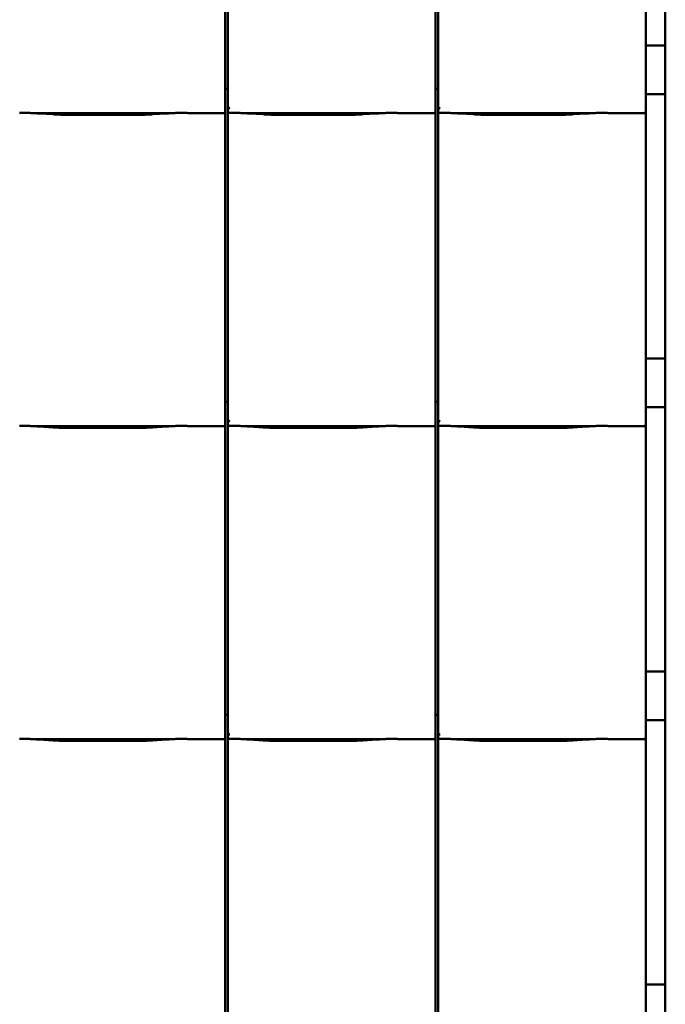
# Model space of a CAD drawing. Header units: millimetres. Extents: x 200 to 13555, y -185 to 8310.
# Tile 37 of 94: x 7634 to 8294, y 3454 to 4461. Entities that reach past the tile are written whole.
import ezdxf

# ---------------------------------------------------------------- set-up
doc = ezdxf.new("R2010")
doc.units = ezdxf.units.MM
doc.header["$LTSCALE"] = 10
doc.layers.add('Sichtbare Kanten(DIN)', color=7, linetype='Continuous', lineweight=50)

msp = doc.modelspace()

# ---------------------------------------------------------------- linework, layer by layer
at = {"layer": 'Sichtbare Kanten(DIN)'}
for p, q in [((8294, 4434.7), (8294, 4704.7)), ((7844, 4397.2), (7844, 4687.4)), ((7846.7, 4687.4), (7846.7, 4394.1)), ((8059, 4397.2), (8059, 4687.4)), ((8061.7, 4687.4), (8061.7, 4394.1)), ((8274, 4397.2), (8274, 4687.4)), ((8294, 4434.7), (8274, 4434.7)), ((8294, 4384.7), (8294, 4434.7)), ((7844, 4397.2), (7844, 4372.4)), ((7846.7, 4390.4), (7844, 4390.4)), ((7846.7, 4394.1), (7846.7, 4372.1)), ((8059, 4397.2), (8059, 4372.4)), ((8061.7, 4390.4), (8059, 4390.4)), ((8061.7, 4394.1), (8061.7, 4372.1)), ((8274, 4397.2), (8274, 4372.4)), ((8294, 4384.7), (8274, 4384.7)), ((8294, 4114.7), (8294, 4384.7)), ((7844, 4367.4), (7844, 4372.4)), ((7846.7, 4372.1), (7846.7, 4367.4)), ((8059, 4367.4), (8059, 4372.4)), ((8061.7, 4372.1), (8061.7, 4367.4)), ((8274, 4367.4), (8274, 4372.4)), ((7649.6, 4365.3), (7788, 4365.3)), ((7653.5, 4365.1), (7667.9, 4364.2)), ((7681.4, 4363.7), (7756.2, 4363.7)), ((7769.6, 4364.2), (7784, 4365.1)), ((7810.2, 4365.3), (7842, 4365.3)), ((7844, 4077.2), (7844, 4367.4)), ((7846.7, 4367.4), (7846.7, 4074.1)), ((7864.6, 4365.3), (8003, 4365.3)), ((7868.5, 4365.1), (7882.9, 4364.2)), ((7896.4, 4363.7), (7971.2, 4363.7)), ((7984.6, 4364.2), (7999, 4365.1)), ((8025.2, 4365.3), (8057, 4365.3)), ((8059, 4077.2), (8059, 4367.4)), ((8061.7, 4367.4), (8061.7, 4074.1)), ((8079.6, 4365.3), (8218, 4365.3)), ((8083.5, 4365.1), (8097.9, 4364.2)), ((8111.4, 4363.7), (8186.2, 4363.7)), ((8199.6, 4364.2), (8214, 4365.1)), ((8240.2, 4365.3), (8272, 4365.3)), ((8274, 4077.2), (8274, 4367.4)), ((8294, 4114.7), (8274, 4114.7)), ((8294, 4064.7), (8294, 4114.7)), ((7844, 4077.2), (7844, 4052.4)), ((8059, 4077.2), (8059, 4052.4)), ((8274, 4077.2), (8274, 4052.4)), ((7846.7, 4070.4), (7844, 4070.4)), ((7846.7, 4074.1), (7846.7, 4052.1)), ((8061.7, 4070.4), (8059, 4070.4)), ((8061.7, 4074.1), (8061.7, 4052.1)), ((8294, 4064.7), (8274, 4064.7)), ((8294, 3794.7), (8294, 4064.7)), ((7844, 4047.4), (7844, 4052.4)), ((7844, 3757.2), (7844, 4047.4)), ((7846.7, 4052.1), (7846.7, 4047.4)), ((7846.7, 4047.4), (7846.7, 3754.1)), ((8059, 4047.4), (8059, 4052.4)), ((8059, 3757.2), (8059, 4047.4)), ((8061.7, 4052.1), (8061.7, 4047.4)), ((8061.7, 4047.4), (8061.7, 3754.1)), ((8274, 4047.4), (8274, 4052.4)), ((8274, 3757.2), (8274, 4047.4)), ((7649.6, 4045.3), (7788, 4045.3)), ((7653.5, 4045.1), (7667.9, 4044.2)), ((7681.4, 4043.7), (7756.2, 4043.7)), ((7769.6, 4044.2), (7784, 4045.1)), ((7810.2, 4045.3), (7842, 4045.3)), ((7864.6, 4045.3), (8003, 4045.3)), ((7868.5, 4045.1), (7882.9, 4044.2)), ((7896.4, 4043.7), (7971.2, 4043.7)), ((7984.6, 4044.2), (7999, 4045.1)), ((8025.2, 4045.3), (8057, 4045.3)), ((8079.6, 4045.3), (8218, 4045.3)), ((8083.5, 4045.1), (8097.9, 4044.2)), ((8111.4, 4043.7), (8186.2, 4043.7)), ((8199.6, 4044.2), (8214, 4045.1)), ((8240.2, 4045.3), (8272, 4045.3)), ((8294, 3794.7), (8274, 3794.7)), ((8294, 3744.7), (8294, 3794.7)), ((7844, 3757.2), (7844, 3732.4)), ((8059, 3757.2), (8059, 3732.4)), ((8274, 3757.2), (8274, 3732.4)), ((7846.7, 3750.4), (7844, 3750.4)), ((7846.7, 3754.1), (7846.7, 3732.1)), ((8061.7, 3750.4), (8059, 3750.4)), ((8061.7, 3754.1), (8061.7, 3732.1)), ((8294, 3744.7), (8274, 3744.7)), ((8294, 3474.7), (8294, 3744.7)), ((7649.6, 3725.3), (7788, 3725.3)), ((7653.5, 3725.1), (7667.9, 3724.2)), ((7769.6, 3724.2), (7784, 3725.1)), ((7810.2, 3725.3), (7842, 3725.3)), ((7844, 3727.4), (7844, 3732.4)), ((7844, 3437.2), (7844, 3727.4)), ((7846.7, 3732.1), (7846.7, 3727.4)), ((7846.7, 3727.4), (7846.7, 3434.1)), ((7864.6, 3725.3), (8003, 3725.3)), ((7868.5, 3725.1), (7882.9, 3724.2)), ((7984.6, 3724.2), (7999, 3725.1)), ((8025.2, 3725.3), (8057, 3725.3)), ((8059, 3727.4), (8059, 3732.4)), ((8059, 3437.2), (8059, 3727.4)), ((8061.7, 3732.1), (8061.7, 3727.4)), ((8061.7, 3727.4), (8061.7, 3434.1)), ((8079.6, 3725.3), (8218, 3725.3)), ((8083.5, 3725.1), (8097.9, 3724.2)), ((8199.6, 3724.2), (8214, 3725.1)), ((8240.2, 3725.3), (8272, 3725.3)), ((8274, 3727.4), (8274, 3732.4)), ((8274, 3437.2), (8274, 3727.4)), ((7681.4, 3723.7), (7756.2, 3723.7)), ((7896.4, 3723.7), (7971.2, 3723.7)), ((8111.4, 3723.7), (8186.2, 3723.7)), ((8294, 3474.7), (8274, 3474.7)), ((8294, 3424.7), (8294, 3474.7))]:
    msp.add_line(p, q, dxfattribs=at)
for centre, major_axis, ratio, start_param, end_param in [((7848.7, 4372.1), (1.97, -0.34), 0.953832, 3.32216, 4.874804), ((7848.7, 4377.8), (-1.9, -5.99), 0.101889, 5.972814, 5.990966), ((8063.7, 4372.1), (1.97, -0.34), 0.953832, 3.32216, 4.874804), ((8063.7, 4377.8), (-1.9, -5.99), 0.101889, 5.972814, 5.990966), ((7842, 4367.4), (0, -2.02), 0.992203, 0, 1.570796), ((7848.7, 4367.4), (0, -2.02), 0.992203, 4.712389, 5.523328), ((8057, 4367.4), (0, -2.02), 0.992203, 0, 1.570796), ((8063.7, 4367.4), (0, -2.02), 0.992203, 4.712389, 5.523328), ((8272, 4367.4), (0, -2.02), 0.992203, 0, 1.570796), ((7842, 4047.4), (0, -2.02), 0.992203, 0, 1.570796), ((7848.7, 4052.1), (1.97, -0.34), 0.953832, 3.32216, 4.874804), ((7848.7, 4057.8), (-1.9, -5.99), 0.101889, 5.972814, 5.990966), ((7848.7, 4047.4), (0, -2.02), 0.992203, 4.712389, 5.523328), ((8057, 4047.4), (0, -2.02), 0.992203, 0, 1.570796), ((8063.7, 4052.1), (1.97, -0.34), 0.953832, 3.32216, 4.874804), ((8063.7, 4057.8), (-1.9, -5.99), 0.101889, 5.972814, 5.990966), ((8063.7, 4047.4), (0, -2.02), 0.992203, 4.712389, 5.523328), ((8272, 4047.4), (0, -2.02), 0.992203, 0, 1.570796), ((7842, 3727.4), (0, -2.02), 0.992203, 0, 1.570796), ((7848.7, 3732.1), (1.97, -0.34), 0.953832, 3.32216, 4.874804), ((7848.7, 3737.8), (-1.9, -5.99), 0.101889, 5.972814, 5.990966), ((7848.7, 3727.4), (0, -2.02), 0.992203, 4.712389, 5.523328), ((8057, 3727.4), (0, -2.02), 0.992203, 0, 1.570796), ((8063.7, 3732.1), (1.97, -0.34), 0.953832, 3.32216, 4.874804), ((8063.7, 3737.8), (-1.9, -5.99), 0.101889, 5.972814, 5.990966), ((8063.7, 3727.4), (0, -2.02), 0.992203, 4.712389, 5.523328), ((8272, 3727.4), (0, -2.02), 0.992203, 0, 1.570796)]:
    msp.add_ellipse(centre, major_axis=major_axis, ratio=ratio, start_param=start_param, end_param=end_param, dxfattribs=at)
for points, knots in [([(7649.6, 4365.3), (7649.2, 4365.3), (7648.8, 4365.4), (7648, 4365.4), (7647.7, 4365.4), (7645.9, 4365.5), (7644.4, 4365.6), (7641.4, 4365.7), (7639.8, 4365.7), (7638.4, 4365.7), (7637.1, 4365.7), (7635.5, 4365.7), (7633.9, 4365.6), (7633.8, 4365.6), (7633.7, 4365.6)], [-1.052265, -1.052265, -1.052265, -1.052265, -0.944033, -0.944033, -0.835802, -0.835802, -0.417901, -0.417901, 0, 0, 0, 0.417901, 0.417901, 0.44326, 0.44326, 0.44326, 0.44326]), ([(7648.5, 4365.4), (7648.9, 4365.4), (7649.2, 4365.3), (7649.9, 4365.3), (7650.2, 4365.3), (7650.9, 4365.3), (7651.3, 4365.2), (7651.9, 4365.2), (7652.2, 4365.2), (7652.9, 4365.1), (7653.2, 4365.1), (7653.5, 4365.1)], [1.8945551, 1.8945551, 1.8945551, 1.8945551, 1.9289476, 1.9289476, 1.9633401, 1.9633401, 1.9977326, 1.9977326, 2.0321251, 2.0321251, 2.0665177, 2.0665177, 2.0665177, 2.0665177]), ([(7681.4, 4363.7), (7680.4, 4363.7), (7679.5, 4363.7), (7677.6, 4363.8), (7676.7, 4363.8), (7674.9, 4363.8), (7674, 4363.9), (7672.2, 4363.9), (7671.3, 4364), (7669.6, 4364.1), (7668.7, 4364.1), (7667.9, 4364.2)], [4.712389, 4.712389, 4.712389, 4.712389, 4.8115332, 4.8115332, 4.9106775, 4.9106775, 5.0098218, 5.0098218, 5.108966, 5.108966, 5.2081103, 5.2081103, 5.2081103, 5.2081103]), ([(7769.6, 4364.2), (7768.8, 4364.1), (7768, 4364.1), (7766.2, 4364), (7765.4, 4363.9), (7763.6, 4363.9), (7762.7, 4363.8), (7760.8, 4363.8), (7759.9, 4363.8), (7758, 4363.7), (7757.1, 4363.7), (7756.2, 4363.7)], [4.2166677, 4.2166677, 4.2166677, 4.2166677, 4.3158119, 4.3158119, 4.4149562, 4.4149562, 4.5141004, 4.5141004, 4.6132447, 4.6132447, 4.712389, 4.712389, 4.712389, 4.712389]), ([(7789, 4365.4), (7788.7, 4365.4), (7788.3, 4365.3), (7787.6, 4365.3), (7787.3, 4365.3), (7786.6, 4365.3), (7786.3, 4365.2), (7785.6, 4365.2), (7785.3, 4365.2), (7784.7, 4365.1), (7784.3, 4365.1), (7784, 4365.1)], [5.0361477, 5.0361477, 5.0361477, 5.0361477, 5.0705402, 5.0705402, 5.1049328, 5.1049328, 5.1393253, 5.1393253, 5.1737178, 5.1737178, 5.2081103, 5.2081103, 5.2081103, 5.2081103]), ([(7810.2, 4365.3), (7809.9, 4365.3), (7809.5, 4365.4), (7808.7, 4365.4), (7808.3, 4365.4), (7806.6, 4365.5), (7805.1, 4365.6), (7802, 4365.7), (7800.5, 4365.7), (7797.7, 4365.7), (7796.2, 4365.7), (7793.1, 4365.6), (7791.6, 4365.5), (7789.9, 4365.4), (7789.5, 4365.4), (7788.7, 4365.4), (7788.3, 4365.3), (7788, 4365.3)], [1.226544, 1.226544, 1.226544, 1.226544, 1.334775, 1.334775, 1.443007, 1.443007, 1.860908, 1.860908, 2.278809, 2.278809, 2.69671, 2.69671, 3.11461, 3.11461, 3.222842, 3.222842, 3.331074, 3.331074, 3.331074, 3.331074]), ([(7809.5, 4365.4), (7809.5, 4365.4), (7809.4, 4365.4), (7809.4, 4365.4), (7809.4, 4365.4), (7809.3, 4365.4), (7809.3, 4365.4), (7809.3, 4365.4), (7809.3, 4365.4), (7809.2, 4365.4), (7809.2, 4365.4), (7809.2, 4365.4)], [4.37952398, 4.37952398, 4.37952398, 4.37952398, 4.381345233, 4.381345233, 4.383166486, 4.383166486, 4.384987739, 4.384987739, 4.386808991, 4.386808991, 4.388630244, 4.388630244, 4.388630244, 4.388630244]), ([(7847.3, 4365.9), (7847.5, 4365.8), (7847.6, 4365.7), (7847.9, 4365.7), (7848.1, 4365.6), (7848.4, 4365.6), (7848.4, 4365.6), (7848.6, 4365.6), (7848.6, 4365.6), (7848.7, 4365.6), (7848.7, 4365.6), (7848.7, 4365.6)], [-0.5371849, -0.5371849, -0.5371849, -0.5371849, -0.4701715, -0.4701715, -0.3994312, -0.3994312, -0.370279, -0.370279, -0.3542794, -0.3542794, -0.3446725, -0.3446725, -0.3446725, -0.3446725]), ([(7864.6, 4365.3), (7864.2, 4365.3), (7863.8, 4365.4), (7863, 4365.4), (7862.7, 4365.4), (7860.9, 4365.5), (7859.4, 4365.6), (7856.4, 4365.7), (7854.8, 4365.7), (7853.4, 4365.7), (7852.1, 4365.7), (7850.5, 4365.7), (7848.9, 4365.6), (7848.8, 4365.6), (7848.7, 4365.6)], [-1.052265, -1.052265, -1.052265, -1.052265, -0.944033, -0.944033, -0.835802, -0.835802, -0.417901, -0.417901, 0, 0, 0, 0.417901, 0.417901, 0.44326, 0.44326, 0.44326, 0.44326]), ([(7863.5, 4365.4), (7863.9, 4365.4), (7864.2, 4365.3), (7864.9, 4365.3), (7865.2, 4365.3), (7865.9, 4365.3), (7866.3, 4365.2), (7866.9, 4365.2), (7867.2, 4365.2), (7867.9, 4365.1), (7868.2, 4365.1), (7868.5, 4365.1)], [1.8945551, 1.8945551, 1.8945551, 1.8945551, 1.9289476, 1.9289476, 1.9633401, 1.9633401, 1.9977326, 1.9977326, 2.0321251, 2.0321251, 2.0665177, 2.0665177, 2.0665177, 2.0665177]), ([(7896.4, 4363.7), (7895.4, 4363.7), (7894.5, 4363.7), (7892.6, 4363.8), (7891.7, 4363.8), (7889.9, 4363.8), (7889, 4363.9), (7887.2, 4363.9), (7886.3, 4364), (7884.6, 4364.1), (7883.7, 4364.1), (7882.9, 4364.2)], [4.712389, 4.712389, 4.712389, 4.712389, 4.8115332, 4.8115332, 4.9106775, 4.9106775, 5.0098218, 5.0098218, 5.108966, 5.108966, 5.2081103, 5.2081103, 5.2081103, 5.2081103]), ([(7984.6, 4364.2), (7983.8, 4364.1), (7983, 4364.1), (7981.2, 4364), (7980.4, 4363.9), (7978.6, 4363.9), (7977.7, 4363.8), (7975.8, 4363.8), (7974.9, 4363.8), (7973, 4363.7), (7972.1, 4363.7), (7971.2, 4363.7)], [4.2166677, 4.2166677, 4.2166677, 4.2166677, 4.3158119, 4.3158119, 4.4149562, 4.4149562, 4.5141004, 4.5141004, 4.6132447, 4.6132447, 4.712389, 4.712389, 4.712389, 4.712389]), ([(8004, 4365.4), (8003.7, 4365.4), (8003.3, 4365.3), (8002.6, 4365.3), (8002.3, 4365.3), (8001.6, 4365.3), (8001.3, 4365.2), (8000.6, 4365.2), (8000.3, 4365.2), (7999.7, 4365.1), (7999.3, 4365.1), (7999, 4365.1)], [5.0361477, 5.0361477, 5.0361477, 5.0361477, 5.0705402, 5.0705402, 5.1049328, 5.1049328, 5.1393253, 5.1393253, 5.1737178, 5.1737178, 5.2081103, 5.2081103, 5.2081103, 5.2081103]), ([(8025.2, 4365.3), (8024.9, 4365.3), (8024.5, 4365.4), (8023.7, 4365.4), (8023.3, 4365.4), (8021.6, 4365.5), (8020.1, 4365.6), (8017, 4365.7), (8015.5, 4365.7), (8012.7, 4365.7), (8011.2, 4365.7), (8008.1, 4365.6), (8006.6, 4365.5), (8004.9, 4365.4), (8004.5, 4365.4), (8003.7, 4365.4), (8003.3, 4365.3), (8003, 4365.3)], [1.226544, 1.226544, 1.226544, 1.226544, 1.334775, 1.334775, 1.443007, 1.443007, 1.860908, 1.860908, 2.278809, 2.278809, 2.69671, 2.69671, 3.11461, 3.11461, 3.222842, 3.222842, 3.331074, 3.331074, 3.331074, 3.331074]), ([(8024.5, 4365.4), (8024.5, 4365.4), (8024.4, 4365.4), (8024.4, 4365.4), (8024.4, 4365.4), (8024.3, 4365.4), (8024.3, 4365.4), (8024.3, 4365.4), (8024.3, 4365.4), (8024.2, 4365.4), (8024.2, 4365.4), (8024.2, 4365.4)], [4.37952398, 4.37952398, 4.37952398, 4.37952398, 4.381345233, 4.381345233, 4.383166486, 4.383166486, 4.384987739, 4.384987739, 4.386808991, 4.386808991, 4.388630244, 4.388630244, 4.388630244, 4.388630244]), ([(8062.3, 4365.9), (8062.5, 4365.8), (8062.6, 4365.7), (8062.9, 4365.7), (8063.1, 4365.6), (8063.4, 4365.6), (8063.4, 4365.6), (8063.6, 4365.6), (8063.6, 4365.6), (8063.7, 4365.6), (8063.7, 4365.6), (8063.7, 4365.6)], [-0.5371849, -0.5371849, -0.5371849, -0.5371849, -0.4701715, -0.4701715, -0.3994312, -0.3994312, -0.370279, -0.370279, -0.3542794, -0.3542794, -0.3446725, -0.3446725, -0.3446725, -0.3446725]), ([(8079.6, 4365.3), (8079.2, 4365.3), (8078.8, 4365.4), (8078, 4365.4), (8077.7, 4365.4), (8075.9, 4365.5), (8074.4, 4365.6), (8071.4, 4365.7), (8069.8, 4365.7), (8068.4, 4365.7), (8067.1, 4365.7), (8065.5, 4365.7), (8063.9, 4365.6), (8063.8, 4365.6), (8063.7, 4365.6)], [-1.052265, -1.052265, -1.052265, -1.052265, -0.944033, -0.944033, -0.835802, -0.835802, -0.417901, -0.417901, 0, 0, 0, 0.417901, 0.417901, 0.44326, 0.44326, 0.44326, 0.44326]), ([(8078.5, 4365.4), (8078.9, 4365.4), (8079.2, 4365.3), (8079.9, 4365.3), (8080.2, 4365.3), (8080.9, 4365.3), (8081.3, 4365.2), (8081.9, 4365.2), (8082.2, 4365.2), (8082.9, 4365.1), (8083.2, 4365.1), (8083.5, 4365.1)], [1.8945551, 1.8945551, 1.8945551, 1.8945551, 1.9289476, 1.9289476, 1.9633401, 1.9633401, 1.9977326, 1.9977326, 2.0321251, 2.0321251, 2.0665177, 2.0665177, 2.0665177, 2.0665177]), ([(8111.4, 4363.7), (8110.4, 4363.7), (8109.5, 4363.7), (8107.6, 4363.8), (8106.7, 4363.8), (8104.9, 4363.8), (8104, 4363.9), (8102.2, 4363.9), (8101.3, 4364), (8099.6, 4364.1), (8098.7, 4364.1), (8097.9, 4364.2)], [4.712389, 4.712389, 4.712389, 4.712389, 4.8115332, 4.8115332, 4.9106775, 4.9106775, 5.0098218, 5.0098218, 5.108966, 5.108966, 5.2081103, 5.2081103, 5.2081103, 5.2081103]), ([(8199.6, 4364.2), (8198.8, 4364.1), (8198, 4364.1), (8196.2, 4364), (8195.4, 4363.9), (8193.6, 4363.9), (8192.7, 4363.8), (8190.8, 4363.8), (8189.9, 4363.8), (8188, 4363.7), (8187.1, 4363.7), (8186.2, 4363.7)], [4.2166677, 4.2166677, 4.2166677, 4.2166677, 4.3158119, 4.3158119, 4.4149562, 4.4149562, 4.5141004, 4.5141004, 4.6132447, 4.6132447, 4.712389, 4.712389, 4.712389, 4.712389]), ([(8219, 4365.4), (8218.7, 4365.4), (8218.3, 4365.3), (8217.6, 4365.3), (8217.3, 4365.3), (8216.6, 4365.3), (8216.3, 4365.2), (8215.6, 4365.2), (8215.3, 4365.2), (8214.7, 4365.1), (8214.3, 4365.1), (8214, 4365.1)], [5.0361477, 5.0361477, 5.0361477, 5.0361477, 5.0705402, 5.0705402, 5.1049328, 5.1049328, 5.1393253, 5.1393253, 5.1737178, 5.1737178, 5.2081103, 5.2081103, 5.2081103, 5.2081103]), ([(8240.2, 4365.3), (8239.9, 4365.3), (8239.5, 4365.4), (8238.7, 4365.4), (8238.3, 4365.4), (8236.6, 4365.5), (8235.1, 4365.6), (8232, 4365.7), (8230.5, 4365.7), (8227.7, 4365.7), (8226.2, 4365.7), (8223.1, 4365.6), (8221.6, 4365.5), (8219.9, 4365.4), (8219.5, 4365.4), (8218.7, 4365.4), (8218.3, 4365.3), (8218, 4365.3)], [1.226544, 1.226544, 1.226544, 1.226544, 1.334775, 1.334775, 1.443007, 1.443007, 1.860908, 1.860908, 2.278809, 2.278809, 2.69671, 2.69671, 3.11461, 3.11461, 3.222842, 3.222842, 3.331074, 3.331074, 3.331074, 3.331074]), ([(8239.5, 4365.4), (8239.5, 4365.4), (8239.4, 4365.4), (8239.4, 4365.4), (8239.4, 4365.4), (8239.3, 4365.4), (8239.3, 4365.4), (8239.3, 4365.4), (8239.3, 4365.4), (8239.2, 4365.4), (8239.2, 4365.4), (8239.2, 4365.4)], [4.37952398, 4.37952398, 4.37952398, 4.37952398, 4.381345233, 4.381345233, 4.383166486, 4.383166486, 4.384987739, 4.384987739, 4.386808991, 4.386808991, 4.388630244, 4.388630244, 4.388630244, 4.388630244]), ([(7649.6, 4045.3), (7649.2, 4045.3), (7648.8, 4045.4), (7648, 4045.4), (7647.7, 4045.4), (7645.9, 4045.5), (7644.4, 4045.6), (7641.4, 4045.7), (7639.8, 4045.7), (7638.4, 4045.7), (7637.1, 4045.7), (7635.5, 4045.7), (7633.9, 4045.6), (7633.8, 4045.6), (7633.7, 4045.6)], [-1.052265, -1.052265, -1.052265, -1.052265, -0.944033, -0.944033, -0.835802, -0.835802, -0.417901, -0.417901, 0, 0, 0, 0.417901, 0.417901, 0.44326, 0.44326, 0.44326, 0.44326]), ([(7648.5, 4045.4), (7648.9, 4045.4), (7649.2, 4045.3), (7649.9, 4045.3), (7650.2, 4045.3), (7650.9, 4045.3), (7651.3, 4045.2), (7651.9, 4045.2), (7652.2, 4045.2), (7652.9, 4045.1), (7653.2, 4045.1), (7653.5, 4045.1)], [1.8945551, 1.8945551, 1.8945551, 1.8945551, 1.9289476, 1.9289476, 1.9633401, 1.9633401, 1.9977326, 1.9977326, 2.0321251, 2.0321251, 2.0665177, 2.0665177, 2.0665177, 2.0665177]), ([(7681.4, 4043.7), (7680.4, 4043.7), (7679.5, 4043.7), (7677.6, 4043.8), (7676.7, 4043.8), (7674.9, 4043.8), (7674, 4043.9), (7672.2, 4043.9), (7671.3, 4044), (7669.6, 4044.1), (7668.7, 4044.1), (7667.9, 4044.2)], [4.712389, 4.712389, 4.712389, 4.712389, 4.8115332, 4.8115332, 4.9106775, 4.9106775, 5.0098218, 5.0098218, 5.108966, 5.108966, 5.2081103, 5.2081103, 5.2081103, 5.2081103]), ([(7769.6, 4044.2), (7768.8, 4044.1), (7768, 4044.1), (7766.2, 4044), (7765.4, 4043.9), (7763.6, 4043.9), (7762.7, 4043.8), (7760.8, 4043.8), (7759.9, 4043.8), (7758, 4043.7), (7757.1, 4043.7), (7756.2, 4043.7)], [4.2166677, 4.2166677, 4.2166677, 4.2166677, 4.3158119, 4.3158119, 4.4149562, 4.4149562, 4.5141004, 4.5141004, 4.6132447, 4.6132447, 4.712389, 4.712389, 4.712389, 4.712389]), ([(7789, 4045.4), (7788.7, 4045.4), (7788.3, 4045.3), (7787.6, 4045.3), (7787.3, 4045.3), (7786.6, 4045.3), (7786.3, 4045.2), (7785.6, 4045.2), (7785.3, 4045.2), (7784.7, 4045.1), (7784.3, 4045.1), (7784, 4045.1)], [5.0361477, 5.0361477, 5.0361477, 5.0361477, 5.0705402, 5.0705402, 5.1049328, 5.1049328, 5.1393253, 5.1393253, 5.1737178, 5.1737178, 5.2081103, 5.2081103, 5.2081103, 5.2081103]), ([(7810.2, 4045.3), (7809.9, 4045.3), (7809.5, 4045.4), (7808.7, 4045.4), (7808.3, 4045.4), (7806.6, 4045.5), (7805.1, 4045.6), (7802, 4045.7), (7800.5, 4045.7), (7797.7, 4045.7), (7796.2, 4045.7), (7793.1, 4045.6), (7791.6, 4045.5), (7789.9, 4045.4), (7789.5, 4045.4), (7788.7, 4045.4), (7788.3, 4045.3), (7788, 4045.3)], [1.226544, 1.226544, 1.226544, 1.226544, 1.334775, 1.334775, 1.443007, 1.443007, 1.860908, 1.860908, 2.278809, 2.278809, 2.69671, 2.69671, 3.11461, 3.11461, 3.222842, 3.222842, 3.331074, 3.331074, 3.331074, 3.331074]), ([(7809.5, 4045.4), (7809.5, 4045.4), (7809.4, 4045.4), (7809.4, 4045.4), (7809.4, 4045.4), (7809.3, 4045.4), (7809.3, 4045.4), (7809.3, 4045.4), (7809.3, 4045.4), (7809.2, 4045.4), (7809.2, 4045.4), (7809.2, 4045.4)], [4.37952398, 4.37952398, 4.37952398, 4.37952398, 4.381345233, 4.381345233, 4.383166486, 4.383166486, 4.384987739, 4.384987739, 4.386808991, 4.386808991, 4.388630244, 4.388630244, 4.388630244, 4.388630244]), ([(7847.3, 4045.9), (7847.5, 4045.8), (7847.6, 4045.7), (7847.9, 4045.7), (7848.1, 4045.6), (7848.4, 4045.6), (7848.4, 4045.6), (7848.6, 4045.6), (7848.6, 4045.6), (7848.7, 4045.6), (7848.7, 4045.6), (7848.7, 4045.6)], [-0.5371849, -0.5371849, -0.5371849, -0.5371849, -0.4701715, -0.4701715, -0.3994312, -0.3994312, -0.370279, -0.370279, -0.3542794, -0.3542794, -0.3446725, -0.3446725, -0.3446725, -0.3446725]), ([(7864.6, 4045.3), (7864.2, 4045.3), (7863.8, 4045.4), (7863, 4045.4), (7862.7, 4045.4), (7860.9, 4045.5), (7859.4, 4045.6), (7856.4, 4045.7), (7854.8, 4045.7), (7853.4, 4045.7), (7852.1, 4045.7), (7850.5, 4045.7), (7848.9, 4045.6), (7848.8, 4045.6), (7848.7, 4045.6)], [-1.052265, -1.052265, -1.052265, -1.052265, -0.944033, -0.944033, -0.835802, -0.835802, -0.417901, -0.417901, 0, 0, 0, 0.417901, 0.417901, 0.44326, 0.44326, 0.44326, 0.44326]), ([(7863.5, 4045.4), (7863.9, 4045.4), (7864.2, 4045.3), (7864.9, 4045.3), (7865.2, 4045.3), (7865.9, 4045.3), (7866.3, 4045.2), (7866.9, 4045.2), (7867.2, 4045.2), (7867.9, 4045.1), (7868.2, 4045.1), (7868.5, 4045.1)], [1.8945551, 1.8945551, 1.8945551, 1.8945551, 1.9289476, 1.9289476, 1.9633401, 1.9633401, 1.9977326, 1.9977326, 2.0321251, 2.0321251, 2.0665177, 2.0665177, 2.0665177, 2.0665177]), ([(7896.4, 4043.7), (7895.4, 4043.7), (7894.5, 4043.7), (7892.6, 4043.8), (7891.7, 4043.8), (7889.9, 4043.8), (7889, 4043.9), (7887.2, 4043.9), (7886.3, 4044), (7884.6, 4044.1), (7883.7, 4044.1), (7882.9, 4044.2)], [4.712389, 4.712389, 4.712389, 4.712389, 4.8115332, 4.8115332, 4.9106775, 4.9106775, 5.0098218, 5.0098218, 5.108966, 5.108966, 5.2081103, 5.2081103, 5.2081103, 5.2081103]), ([(7984.6, 4044.2), (7983.8, 4044.1), (7983, 4044.1), (7981.2, 4044), (7980.4, 4043.9), (7978.6, 4043.9), (7977.7, 4043.8), (7975.8, 4043.8), (7974.9, 4043.8), (7973, 4043.7), (7972.1, 4043.7), (7971.2, 4043.7)], [4.2166677, 4.2166677, 4.2166677, 4.2166677, 4.3158119, 4.3158119, 4.4149562, 4.4149562, 4.5141004, 4.5141004, 4.6132447, 4.6132447, 4.712389, 4.712389, 4.712389, 4.712389]), ([(8004, 4045.4), (8003.7, 4045.4), (8003.3, 4045.3), (8002.6, 4045.3), (8002.3, 4045.3), (8001.6, 4045.3), (8001.3, 4045.2), (8000.6, 4045.2), (8000.3, 4045.2), (7999.7, 4045.1), (7999.3, 4045.1), (7999, 4045.1)], [5.0361477, 5.0361477, 5.0361477, 5.0361477, 5.0705402, 5.0705402, 5.1049328, 5.1049328, 5.1393253, 5.1393253, 5.1737178, 5.1737178, 5.2081103, 5.2081103, 5.2081103, 5.2081103]), ([(8025.2, 4045.3), (8024.9, 4045.3), (8024.5, 4045.4), (8023.7, 4045.4), (8023.3, 4045.4), (8021.6, 4045.5), (8020.1, 4045.6), (8017, 4045.7), (8015.5, 4045.7), (8012.7, 4045.7), (8011.2, 4045.7), (8008.1, 4045.6), (8006.6, 4045.5), (8004.9, 4045.4), (8004.5, 4045.4), (8003.7, 4045.4), (8003.3, 4045.3), (8003, 4045.3)], [1.226544, 1.226544, 1.226544, 1.226544, 1.334775, 1.334775, 1.443007, 1.443007, 1.860908, 1.860908, 2.278809, 2.278809, 2.69671, 2.69671, 3.11461, 3.11461, 3.222842, 3.222842, 3.331074, 3.331074, 3.331074, 3.331074]), ([(8024.5, 4045.4), (8024.5, 4045.4), (8024.4, 4045.4), (8024.4, 4045.4), (8024.4, 4045.4), (8024.3, 4045.4), (8024.3, 4045.4), (8024.3, 4045.4), (8024.3, 4045.4), (8024.2, 4045.4), (8024.2, 4045.4), (8024.2, 4045.4)], [4.37952398, 4.37952398, 4.37952398, 4.37952398, 4.381345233, 4.381345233, 4.383166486, 4.383166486, 4.384987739, 4.384987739, 4.386808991, 4.386808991, 4.388630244, 4.388630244, 4.388630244, 4.388630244]), ([(8062.3, 4045.9), (8062.5, 4045.8), (8062.6, 4045.7), (8062.9, 4045.7), (8063.1, 4045.6), (8063.4, 4045.6), (8063.4, 4045.6), (8063.6, 4045.6), (8063.6, 4045.6), (8063.7, 4045.6), (8063.7, 4045.6), (8063.7, 4045.6)], [-0.5371849, -0.5371849, -0.5371849, -0.5371849, -0.4701715, -0.4701715, -0.3994312, -0.3994312, -0.370279, -0.370279, -0.3542794, -0.3542794, -0.3446725, -0.3446725, -0.3446725, -0.3446725]), ([(8079.6, 4045.3), (8079.2, 4045.3), (8078.8, 4045.4), (8078, 4045.4), (8077.7, 4045.4), (8075.9, 4045.5), (8074.4, 4045.6), (8071.4, 4045.7), (8069.8, 4045.7), (8068.4, 4045.7), (8067.1, 4045.7), (8065.5, 4045.7), (8063.9, 4045.6), (8063.8, 4045.6), (8063.7, 4045.6)], [-1.052265, -1.052265, -1.052265, -1.052265, -0.944033, -0.944033, -0.835802, -0.835802, -0.417901, -0.417901, 0, 0, 0, 0.417901, 0.417901, 0.44326, 0.44326, 0.44326, 0.44326]), ([(8078.5, 4045.4), (8078.9, 4045.4), (8079.2, 4045.3), (8079.9, 4045.3), (8080.2, 4045.3), (8080.9, 4045.3), (8081.3, 4045.2), (8081.9, 4045.2), (8082.2, 4045.2), (8082.9, 4045.1), (8083.2, 4045.1), (8083.5, 4045.1)], [1.8945551, 1.8945551, 1.8945551, 1.8945551, 1.9289476, 1.9289476, 1.9633401, 1.9633401, 1.9977326, 1.9977326, 2.0321251, 2.0321251, 2.0665177, 2.0665177, 2.0665177, 2.0665177]), ([(8111.4, 4043.7), (8110.4, 4043.7), (8109.5, 4043.7), (8107.6, 4043.8), (8106.7, 4043.8), (8104.9, 4043.8), (8104, 4043.9), (8102.2, 4043.9), (8101.3, 4044), (8099.6, 4044.1), (8098.7, 4044.1), (8097.9, 4044.2)], [4.712389, 4.712389, 4.712389, 4.712389, 4.8115332, 4.8115332, 4.9106775, 4.9106775, 5.0098218, 5.0098218, 5.108966, 5.108966, 5.2081103, 5.2081103, 5.2081103, 5.2081103]), ([(8199.6, 4044.2), (8198.8, 4044.1), (8198, 4044.1), (8196.2, 4044), (8195.4, 4043.9), (8193.6, 4043.9), (8192.7, 4043.8), (8190.8, 4043.8), (8189.9, 4043.8), (8188, 4043.7), (8187.1, 4043.7), (8186.2, 4043.7)], [4.2166677, 4.2166677, 4.2166677, 4.2166677, 4.3158119, 4.3158119, 4.4149562, 4.4149562, 4.5141004, 4.5141004, 4.6132447, 4.6132447, 4.712389, 4.712389, 4.712389, 4.712389]), ([(8219, 4045.4), (8218.7, 4045.4), (8218.3, 4045.3), (8217.6, 4045.3), (8217.3, 4045.3), (8216.6, 4045.3), (8216.3, 4045.2), (8215.6, 4045.2), (8215.3, 4045.2), (8214.7, 4045.1), (8214.3, 4045.1), (8214, 4045.1)], [5.0361477, 5.0361477, 5.0361477, 5.0361477, 5.0705402, 5.0705402, 5.1049328, 5.1049328, 5.1393253, 5.1393253, 5.1737178, 5.1737178, 5.2081103, 5.2081103, 5.2081103, 5.2081103]), ([(8240.2, 4045.3), (8239.9, 4045.3), (8239.5, 4045.4), (8238.7, 4045.4), (8238.3, 4045.4), (8236.6, 4045.5), (8235.1, 4045.6), (8232, 4045.7), (8230.5, 4045.7), (8227.7, 4045.7), (8226.2, 4045.7), (8223.1, 4045.6), (8221.6, 4045.5), (8219.9, 4045.4), (8219.5, 4045.4), (8218.7, 4045.4), (8218.3, 4045.3), (8218, 4045.3)], [1.226544, 1.226544, 1.226544, 1.226544, 1.334775, 1.334775, 1.443007, 1.443007, 1.860908, 1.860908, 2.278809, 2.278809, 2.69671, 2.69671, 3.11461, 3.11461, 3.222842, 3.222842, 3.331074, 3.331074, 3.331074, 3.331074]), ([(8239.5, 4045.4), (8239.5, 4045.4), (8239.4, 4045.4), (8239.4, 4045.4), (8239.4, 4045.4), (8239.3, 4045.4), (8239.3, 4045.4), (8239.3, 4045.4), (8239.3, 4045.4), (8239.2, 4045.4), (8239.2, 4045.4), (8239.2, 4045.4)], [4.37952398, 4.37952398, 4.37952398, 4.37952398, 4.381345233, 4.381345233, 4.383166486, 4.383166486, 4.384987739, 4.384987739, 4.386808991, 4.386808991, 4.388630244, 4.388630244, 4.388630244, 4.388630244]), ([(7649.6, 3725.3), (7649.2, 3725.3), (7648.8, 3725.4), (7648, 3725.4), (7647.7, 3725.4), (7645.9, 3725.5), (7644.4, 3725.6), (7641.4, 3725.7), (7639.8, 3725.7), (7638.4, 3725.7), (7637.1, 3725.7), (7635.5, 3725.7), (7633.9, 3725.6), (7633.8, 3725.6), (7633.7, 3725.6)], [-1.052265, -1.052265, -1.052265, -1.052265, -0.944033, -0.944033, -0.835802, -0.835802, -0.417901, -0.417901, 0, 0, 0, 0.417901, 0.417901, 0.44326, 0.44326, 0.44326, 0.44326]), ([(7648.5, 3725.4), (7648.9, 3725.4), (7649.2, 3725.3), (7649.9, 3725.3), (7650.2, 3725.3), (7650.9, 3725.3), (7651.3, 3725.2), (7651.9, 3725.2), (7652.2, 3725.2), (7652.9, 3725.1), (7653.2, 3725.1), (7653.5, 3725.1)], [1.8945551, 1.8945551, 1.8945551, 1.8945551, 1.9289476, 1.9289476, 1.9633401, 1.9633401, 1.9977326, 1.9977326, 2.0321251, 2.0321251, 2.0665177, 2.0665177, 2.0665177, 2.0665177]), ([(7789, 3725.4), (7788.7, 3725.4), (7788.3, 3725.3), (7787.6, 3725.3), (7787.3, 3725.3), (7786.6, 3725.3), (7786.3, 3725.2), (7785.6, 3725.2), (7785.3, 3725.2), (7784.7, 3725.1), (7784.3, 3725.1), (7784, 3725.1)], [5.0361477, 5.0361477, 5.0361477, 5.0361477, 5.0705402, 5.0705402, 5.1049328, 5.1049328, 5.1393253, 5.1393253, 5.1737178, 5.1737178, 5.2081103, 5.2081103, 5.2081103, 5.2081103]), ([(7810.2, 3725.3), (7809.9, 3725.3), (7809.5, 3725.4), (7808.7, 3725.4), (7808.3, 3725.4), (7806.6, 3725.5), (7805.1, 3725.6), (7802, 3725.7), (7800.5, 3725.7), (7797.7, 3725.7), (7796.2, 3725.7), (7793.1, 3725.6), (7791.6, 3725.5), (7789.9, 3725.4), (7789.5, 3725.4), (7788.7, 3725.4), (7788.3, 3725.3), (7788, 3725.3)], [1.226544, 1.226544, 1.226544, 1.226544, 1.334775, 1.334775, 1.443007, 1.443007, 1.860908, 1.860908, 2.278809, 2.278809, 2.69671, 2.69671, 3.11461, 3.11461, 3.222842, 3.222842, 3.331074, 3.331074, 3.331074, 3.331074]), ([(7809.5, 3725.4), (7809.5, 3725.4), (7809.4, 3725.4), (7809.4, 3725.4), (7809.4, 3725.4), (7809.3, 3725.4), (7809.3, 3725.4), (7809.3, 3725.4), (7809.3, 3725.4), (7809.2, 3725.4), (7809.2, 3725.4), (7809.2, 3725.4)], [4.37952398, 4.37952398, 4.37952398, 4.37952398, 4.381345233, 4.381345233, 4.383166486, 4.383166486, 4.384987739, 4.384987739, 4.386808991, 4.386808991, 4.388630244, 4.388630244, 4.388630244, 4.388630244]), ([(7847.3, 3725.9), (7847.5, 3725.8), (7847.6, 3725.7), (7847.9, 3725.7), (7848.1, 3725.6), (7848.4, 3725.6), (7848.4, 3725.6), (7848.6, 3725.6), (7848.6, 3725.6), (7848.7, 3725.6), (7848.7, 3725.6), (7848.7, 3725.6)], [-0.5371849, -0.5371849, -0.5371849, -0.5371849, -0.4701715, -0.4701715, -0.3994312, -0.3994312, -0.370279, -0.370279, -0.3542794, -0.3542794, -0.3446725, -0.3446725, -0.3446725, -0.3446725]), ([(7864.6, 3725.3), (7864.2, 3725.3), (7863.8, 3725.4), (7863, 3725.4), (7862.7, 3725.4), (7860.9, 3725.5), (7859.4, 3725.6), (7856.4, 3725.7), (7854.8, 3725.7), (7853.4, 3725.7), (7852.1, 3725.7), (7850.5, 3725.7), (7848.9, 3725.6), (7848.8, 3725.6), (7848.7, 3725.6)], [-1.052265, -1.052265, -1.052265, -1.052265, -0.944033, -0.944033, -0.835802, -0.835802, -0.417901, -0.417901, 0, 0, 0, 0.417901, 0.417901, 0.44326, 0.44326, 0.44326, 0.44326]), ([(7863.5, 3725.4), (7863.9, 3725.4), (7864.2, 3725.3), (7864.9, 3725.3), (7865.2, 3725.3), (7865.9, 3725.3), (7866.3, 3725.2), (7866.9, 3725.2), (7867.2, 3725.2), (7867.9, 3725.1), (7868.2, 3725.1), (7868.5, 3725.1)], [1.8945551, 1.8945551, 1.8945551, 1.8945551, 1.9289476, 1.9289476, 1.9633401, 1.9633401, 1.9977326, 1.9977326, 2.0321251, 2.0321251, 2.0665177, 2.0665177, 2.0665177, 2.0665177]), ([(8004, 3725.4), (8003.7, 3725.4), (8003.3, 3725.3), (8002.6, 3725.3), (8002.3, 3725.3), (8001.6, 3725.3), (8001.3, 3725.2), (8000.6, 3725.2), (8000.3, 3725.2), (7999.7, 3725.1), (7999.3, 3725.1), (7999, 3725.1)], [5.0361477, 5.0361477, 5.0361477, 5.0361477, 5.0705402, 5.0705402, 5.1049328, 5.1049328, 5.1393253, 5.1393253, 5.1737178, 5.1737178, 5.2081103, 5.2081103, 5.2081103, 5.2081103]), ([(8025.2, 3725.3), (8024.9, 3725.3), (8024.5, 3725.4), (8023.7, 3725.4), (8023.3, 3725.4), (8021.6, 3725.5), (8020.1, 3725.6), (8017, 3725.7), (8015.5, 3725.7), (8012.7, 3725.7), (8011.2, 3725.7), (8008.1, 3725.6), (8006.6, 3725.5), (8004.9, 3725.4), (8004.5, 3725.4), (8003.7, 3725.4), (8003.3, 3725.3), (8003, 3725.3)], [1.226544, 1.226544, 1.226544, 1.226544, 1.334775, 1.334775, 1.443007, 1.443007, 1.860908, 1.860908, 2.278809, 2.278809, 2.69671, 2.69671, 3.11461, 3.11461, 3.222842, 3.222842, 3.331074, 3.331074, 3.331074, 3.331074]), ([(8024.5, 3725.4), (8024.5, 3725.4), (8024.4, 3725.4), (8024.4, 3725.4), (8024.4, 3725.4), (8024.3, 3725.4), (8024.3, 3725.4), (8024.3, 3725.4), (8024.3, 3725.4), (8024.2, 3725.4), (8024.2, 3725.4), (8024.2, 3725.4)], [4.37952398, 4.37952398, 4.37952398, 4.37952398, 4.381345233, 4.381345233, 4.383166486, 4.383166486, 4.384987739, 4.384987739, 4.386808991, 4.386808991, 4.388630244, 4.388630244, 4.388630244, 4.388630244]), ([(8062.3, 3725.9), (8062.5, 3725.8), (8062.6, 3725.7), (8062.9, 3725.7), (8063.1, 3725.6), (8063.4, 3725.6), (8063.4, 3725.6), (8063.6, 3725.6), (8063.6, 3725.6), (8063.7, 3725.6), (8063.7, 3725.6), (8063.7, 3725.6)], [-0.5371849, -0.5371849, -0.5371849, -0.5371849, -0.4701715, -0.4701715, -0.3994312, -0.3994312, -0.370279, -0.370279, -0.3542794, -0.3542794, -0.3446725, -0.3446725, -0.3446725, -0.3446725]), ([(8079.6, 3725.3), (8079.2, 3725.3), (8078.8, 3725.4), (8078, 3725.4), (8077.7, 3725.4), (8075.9, 3725.5), (8074.4, 3725.6), (8071.4, 3725.7), (8069.8, 3725.7), (8068.4, 3725.7), (8067.1, 3725.7), (8065.5, 3725.7), (8063.9, 3725.6), (8063.8, 3725.6), (8063.7, 3725.6)], [-1.052265, -1.052265, -1.052265, -1.052265, -0.944033, -0.944033, -0.835802, -0.835802, -0.417901, -0.417901, 0, 0, 0, 0.417901, 0.417901, 0.44326, 0.44326, 0.44326, 0.44326]), ([(8078.5, 3725.4), (8078.9, 3725.4), (8079.2, 3725.3), (8079.9, 3725.3), (8080.2, 3725.3), (8080.9, 3725.3), (8081.3, 3725.2), (8081.9, 3725.2), (8082.2, 3725.2), (8082.9, 3725.1), (8083.2, 3725.1), (8083.5, 3725.1)], [1.8945551, 1.8945551, 1.8945551, 1.8945551, 1.9289476, 1.9289476, 1.9633401, 1.9633401, 1.9977326, 1.9977326, 2.0321251, 2.0321251, 2.0665177, 2.0665177, 2.0665177, 2.0665177]), ([(8219, 3725.4), (8218.7, 3725.4), (8218.3, 3725.3), (8217.6, 3725.3), (8217.3, 3725.3), (8216.6, 3725.3), (8216.3, 3725.2), (8215.6, 3725.2), (8215.3, 3725.2), (8214.7, 3725.1), (8214.3, 3725.1), (8214, 3725.1)], [5.0361477, 5.0361477, 5.0361477, 5.0361477, 5.0705402, 5.0705402, 5.1049328, 5.1049328, 5.1393253, 5.1393253, 5.1737178, 5.1737178, 5.2081103, 5.2081103, 5.2081103, 5.2081103]), ([(8240.2, 3725.3), (8239.9, 3725.3), (8239.5, 3725.4), (8238.7, 3725.4), (8238.3, 3725.4), (8236.6, 3725.5), (8235.1, 3725.6), (8232, 3725.7), (8230.5, 3725.7), (8227.7, 3725.7), (8226.2, 3725.7), (8223.1, 3725.6), (8221.6, 3725.5), (8219.9, 3725.4), (8219.5, 3725.4), (8218.7, 3725.4), (8218.3, 3725.3), (8218, 3725.3)], [1.226544, 1.226544, 1.226544, 1.226544, 1.334775, 1.334775, 1.443007, 1.443007, 1.860908, 1.860908, 2.278809, 2.278809, 2.69671, 2.69671, 3.11461, 3.11461, 3.222842, 3.222842, 3.331074, 3.331074, 3.331074, 3.331074]), ([(8239.5, 3725.4), (8239.5, 3725.4), (8239.4, 3725.4), (8239.4, 3725.4), (8239.4, 3725.4), (8239.3, 3725.4), (8239.3, 3725.4), (8239.3, 3725.4), (8239.3, 3725.4), (8239.2, 3725.4), (8239.2, 3725.4), (8239.2, 3725.4)], [4.37952398, 4.37952398, 4.37952398, 4.37952398, 4.381345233, 4.381345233, 4.383166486, 4.383166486, 4.384987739, 4.384987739, 4.386808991, 4.386808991, 4.388630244, 4.388630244, 4.388630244, 4.388630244]), ([(7681.4, 3723.7), (7680.4, 3723.7), (7679.5, 3723.7), (7677.6, 3723.8), (7676.7, 3723.8), (7674.9, 3723.8), (7674, 3723.9), (7672.2, 3723.9), (7671.3, 3724), (7669.6, 3724.1), (7668.7, 3724.1), (7667.9, 3724.2)], [4.712389, 4.712389, 4.712389, 4.712389, 4.8115332, 4.8115332, 4.9106775, 4.9106775, 5.0098218, 5.0098218, 5.108966, 5.108966, 5.2081103, 5.2081103, 5.2081103, 5.2081103]), ([(7769.6, 3724.2), (7768.8, 3724.1), (7768, 3724.1), (7766.2, 3724), (7765.4, 3723.9), (7763.6, 3723.9), (7762.7, 3723.8), (7760.8, 3723.8), (7759.9, 3723.8), (7758, 3723.7), (7757.1, 3723.7), (7756.2, 3723.7)], [4.2166677, 4.2166677, 4.2166677, 4.2166677, 4.3158119, 4.3158119, 4.4149562, 4.4149562, 4.5141004, 4.5141004, 4.6132447, 4.6132447, 4.712389, 4.712389, 4.712389, 4.712389]), ([(7896.4, 3723.7), (7895.4, 3723.7), (7894.5, 3723.7), (7892.6, 3723.8), (7891.7, 3723.8), (7889.9, 3723.8), (7889, 3723.9), (7887.2, 3723.9), (7886.3, 3724), (7884.6, 3724.1), (7883.7, 3724.1), (7882.9, 3724.2)], [4.712389, 4.712389, 4.712389, 4.712389, 4.8115332, 4.8115332, 4.9106775, 4.9106775, 5.0098218, 5.0098218, 5.108966, 5.108966, 5.2081103, 5.2081103, 5.2081103, 5.2081103]), ([(7984.6, 3724.2), (7983.8, 3724.1), (7983, 3724.1), (7981.2, 3724), (7980.4, 3723.9), (7978.6, 3723.9), (7977.7, 3723.8), (7975.8, 3723.8), (7974.9, 3723.8), (7973, 3723.7), (7972.1, 3723.7), (7971.2, 3723.7)], [4.2166677, 4.2166677, 4.2166677, 4.2166677, 4.3158119, 4.3158119, 4.4149562, 4.4149562, 4.5141004, 4.5141004, 4.6132447, 4.6132447, 4.712389, 4.712389, 4.712389, 4.712389]), ([(8111.4, 3723.7), (8110.4, 3723.7), (8109.5, 3723.7), (8107.6, 3723.8), (8106.7, 3723.8), (8104.9, 3723.8), (8104, 3723.9), (8102.2, 3723.9), (8101.3, 3724), (8099.6, 3724.1), (8098.7, 3724.1), (8097.9, 3724.2)], [4.712389, 4.712389, 4.712389, 4.712389, 4.8115332, 4.8115332, 4.9106775, 4.9106775, 5.0098218, 5.0098218, 5.108966, 5.108966, 5.2081103, 5.2081103, 5.2081103, 5.2081103]), ([(8199.6, 3724.2), (8198.8, 3724.1), (8198, 3724.1), (8196.2, 3724), (8195.4, 3723.9), (8193.6, 3723.9), (8192.7, 3723.8), (8190.8, 3723.8), (8189.9, 3723.8), (8188, 3723.7), (8187.1, 3723.7), (8186.2, 3723.7)], [4.2166677, 4.2166677, 4.2166677, 4.2166677, 4.3158119, 4.3158119, 4.4149562, 4.4149562, 4.5141004, 4.5141004, 4.6132447, 4.6132447, 4.712389, 4.712389, 4.712389, 4.712389])]:
    msp.add_open_spline(points, degree=3, knots=knots, dxfattribs=at)
for points in [[(7809.5, 4365.4), (7809.7, 4365.3), (7810, 4365.3), (7810.2, 4365.3)], [(8024.5, 4365.4), (8024.7, 4365.3), (8025, 4365.3), (8025.2, 4365.3)], [(8239.5, 4365.4), (8239.7, 4365.3), (8240, 4365.3), (8240.2, 4365.3)], [(7809.5, 4045.4), (7809.7, 4045.3), (7810, 4045.3), (7810.2, 4045.3)], [(8024.5, 4045.4), (8024.7, 4045.3), (8025, 4045.3), (8025.2, 4045.3)], [(8239.5, 4045.4), (8239.7, 4045.3), (8240, 4045.3), (8240.2, 4045.3)], [(7809.5, 3725.4), (7809.7, 3725.3), (7810, 3725.3), (7810.2, 3725.3)], [(8024.5, 3725.4), (8024.7, 3725.3), (8025, 3725.3), (8025.2, 3725.3)], [(8239.5, 3725.4), (8239.7, 3725.3), (8240, 3725.3), (8240.2, 3725.3)]]:
    msp.add_open_spline(points, degree=3, dxfattribs=at)

doc.saveas('drawing.dxf')
